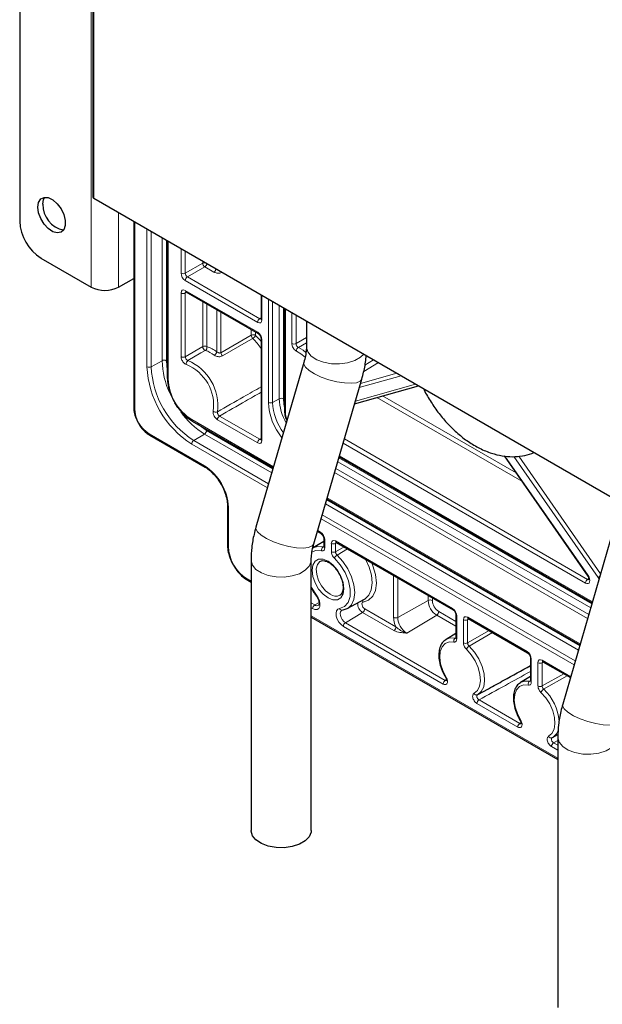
# Paper-space layout 'Blatt2' of a CAD drawing. Header units: millimetres. Extents: x 5 to 418, y 2 to 292.
# Tile 50 of 60: x 236 to 275, y 99 to 164. Entities that reach past the tile are written whole.
import ezdxf

# ---------------------------------------------------------------- set-up
doc = ezdxf.new("R2010")
doc.units = ezdxf.units.MM

psp = doc.layouts.new('Blatt2')

# ---------------------------------------------------------------- linework, layer by layer
at = {"color": 7, "linetype": 'Continuous', "lineweight": 25}
for p, q in [((241.216, 232.631), (241.216, 152.61)), ((236.362, 195.089), (236.362, 150.996)), ((241.275, 152.528), (290.489, 124.117)), ((243.938, 150.991), (243.938, 138.625)), ((246.163, 149.706), (246.163, 140.607)), ((237.777, 148.546), (241.114, 146.62)), ((242.925, 146.62), (243.938, 147.205)), ((247.4, 146.307), (252.203, 143.534)), ((247.402, 146.306), (247.4, 146.307)), ((252.386, 146.114), (252.386, 144.529)), ((253.942, 145.216), (253.942, 138.403)), ((255.397, 144.376), (255.397, 142.678)), ((252.386, 143.217), (252.386, 136.527)), ((255.229, 141.626), (252.047, 130.693)), ((255.887, 129.575), (259.07, 140.508)), ((258.596, 138.882), (262.836, 140.081)), ((247.821, 137.735), (253.194, 134.633)), ((244.993, 136.797), (248.67, 134.675)), ((257.574, 135.371), (274.372, 125.673)), ((268.527, 135.417), (274.076, 127.44)), ((250.16, 132.094), (250.16, 129.481)), ((256.76, 132.574), (273.558, 122.877)), ((256.128, 130.401), (256.369, 130.262)), ((256.551, 129.745), (255.8, 129.29)), ((256.551, 129.945), (256.551, 129.392)), ((257.376, 129.68), (265.137, 125.2)), ((257.379, 129.679), (257.376, 129.68)), ((275.594, 129.87), (272.411, 118.936)), ((255.8, 129.29), (255.841, 129.313)), ((251.72, 128.523), (251.72, 110.559)), ((255.72, 110.559), (255.72, 128.523)), ((251.498, 127.163), (251.72, 127.035)), ((258.112, 125.284), (259.262, 125.916)), ((265.319, 124.883), (265.319, 123.342)), ((255.72, 124.726), (272.084, 115.279)), ((266.144, 124.618), (270.086, 122.343)), ((266.147, 124.617), (266.144, 124.618)), ((265.319, 123.633), (264.669, 123.239)), ((264.647, 123.225), (264.669, 123.239)), ((270.269, 122.026), (270.269, 120.485)), ((271.094, 121.761), (272.926, 120.704)), ((271.097, 121.759), (271.094, 121.761)), ((269.597, 120.368), (269.619, 120.381)), ((270.269, 120.776), (269.619, 120.381)), ((266.781, 119.58), (267.491, 119.969)), ((271.731, 116.722), (272.094, 116.922)), ((272.084, 116.766), (272.084, 98.803))]:
    psp.add_line(p, q, dxfattribs=at)
at = {"color": 7, "linetype": 'Continuous', "lineweight": 18}
for p, q in [((241.275, 232.549), (241.275, 152.528)), ((241.114, 193.979), (241.114, 146.62)), ((242.925, 151.576), (242.925, 146.62)), ((243.996, 150.957), (243.996, 138.544)), ((244.813, 141.339), (244.813, 150.486)), ((245.093, 150.324), (245.093, 141.337)), ((245.817, 141.741), (245.817, 149.906)), ((246.098, 149.744), (246.098, 141.74)), ((246.222, 149.672), (246.222, 140.525)), ((247.075, 147.547), (247.075, 149.179)), ((247.356, 149.018), (247.356, 147.546)), ((247.356, 147.546), (248.512, 148.213)), ((248.653, 147.968), (247.497, 147.301)), ((248.512, 148.213), (248.512, 148.35)), ((249.257, 147.62), (248.653, 147.968)), ((252.162, 144.284), (247.358, 147.057)), ((247.497, 147.301), (252.301, 144.528)), ((247.075, 142.008), (247.075, 146.235)), ((247.444, 146.281), (247.356, 146.234)), ((247.356, 146.234), (247.356, 142.006)), ((247.358, 146.399), (252.162, 143.626)), ((252.444, 146.08), (252.444, 144.448)), ((252.874, 138.971), (252.874, 145.832)), ((248.512, 142.68), (248.512, 145.665)), ((248.792, 145.503), (248.792, 142.678)), ((249.44, 142.338), (249.44, 145.129)), ((253.154, 145.67), (253.154, 138.97)), ((253.591, 139.213), (253.591, 145.418)), ((253.871, 145.256), (253.871, 139.212)), ((254, 145.182), (254, 138.321)), ((249.72, 144.967), (249.72, 142.269)), ((252.301, 144.528), (252.386, 144.581)), ((254.429, 142.878), (254.429, 144.934)), ((254.71, 144.772), (254.71, 142.876)), ((251.74, 143.424), (251.74, 143.801)), ((249.72, 142.269), (251.74, 143.424)), ((252.02, 143.64), (252.02, 143.423)), ((252.444, 143.136), (252.444, 136.446)), ((254.71, 142.876), (255.397, 143.274)), ((247.356, 142.006), (248.512, 142.68)), ((255.397, 142.936), (254.862, 142.625)), ((245.817, 141.741), (245.093, 141.337)), ((260.178, 141.615), (259.203, 141.032)), ((259.276, 141.454), (259.858, 141.8)), ((261.688, 140.744), (258.91, 139.958)), ((258.987, 140.225), (261.403, 140.908)), ((258.649, 139.063), (262.643, 140.192)), ((253.591, 139.213), (253.154, 138.97)), ((269.689, 133.747), (260.071, 139.299)), ((260.448, 139.405), (269.312, 134.288)), ((246.85, 138.629), (246.651, 138.952)), ((249.63, 138.068), (252.301, 136.526)), ((247.78, 137.826), (253.211, 134.691)), ((252.162, 136.282), (249.491, 137.824)), ((244.952, 136.889), (248.629, 134.766)), ((248.631, 136.868), (247.919, 136.442)), ((253.094, 134.291), (248.631, 136.868)), ((248.77, 137.111), (253.175, 134.568)), ((252.805, 133.298), (247.78, 136.199)), ((247.919, 136.442), (252.886, 133.575)), ((252.301, 136.526), (252.386, 136.579)), ((273.93, 126.982), (257.837, 136.272)), ((257.917, 136.549), (274.069, 127.225)), ((257.554, 135.301), (274.352, 125.604)), ((257.591, 135.429), (274.389, 125.731)), ((268.575, 135.413), (274.099, 127.473)), ((274.762, 127.342), (269.172, 135.377)), ((269.491, 135.402), (274.929, 127.585)), ((274.271, 125.326), (257.473, 135.024)), ((274.065, 124.618), (257.267, 134.315)), ((257.348, 134.592), (274.146, 124.895)), ((273.459, 122.535), (256.661, 132.232)), ((256.741, 132.509), (273.539, 122.812)), ((256.777, 132.632), (273.575, 122.935)), ((250.219, 132.012), (250.219, 129.399)), ((256.452, 131.516), (273.25, 121.819)), ((273.17, 121.542), (256.372, 131.239)), ((256.145, 130.459), (256.327, 130.353)), ((256.61, 129.864), (256.61, 129.31)), ((257.052, 129.055), (257.052, 129.608)), ((257.421, 129.654), (257.332, 129.607)), ((257.332, 129.607), (257.332, 129.053)), ((257.335, 129.772), (265.095, 125.292)), ((256.506, 129.374), (256.551, 129.401)), ((257.332, 129.053), (257.9, 129.378)), ((258.136, 129.241), (257.434, 128.838)), ((261.178, 124.705), (261.178, 127.485)), ((251.457, 127.254), (251.72, 127.103)), ((261.458, 127.323), (261.458, 124.704)), ((274.069, 127.225), (274.148, 127.277)), ((263.478, 125.83), (263.478, 126.158)), ((255.72, 125.659), (255.95, 125.526)), ((256.234, 125.696), (255.95, 125.526)), ((263.478, 125.83), (261.458, 124.704)), ((263.758, 125.996), (263.758, 125.828)), ((255.811, 125.283), (255.72, 125.336)), ((259.126, 125.028), (257.99, 124.349)), ((261.203, 123.829), (259.126, 125.028)), ((259.265, 125.271), (261.342, 124.072)), ((264.046, 124.846), (262.061, 123.66)), ((265.319, 124.11), (264.046, 124.846)), ((264.185, 125.089), (265.319, 124.434)), ((255.72, 124.794), (272.084, 115.346)), ((257.99, 124.349), (264.62, 120.521)), ((265.378, 124.802), (265.378, 123.261)), ((265.82, 123.005), (265.82, 124.547)), ((266.189, 124.593), (266.101, 124.545)), ((266.101, 124.545), (266.101, 123.004)), ((266.103, 124.71), (270.045, 122.434)), ((264.481, 120.278), (257.851, 124.105)), ((266.101, 123.004), (267.527, 123.82)), ((267.758, 123.687), (266.198, 122.792)), ((265.278, 123.324), (265.319, 123.349)), ((270.328, 121.944), (270.328, 120.403)), ((270.77, 120.148), (270.77, 121.689)), ((271.139, 121.735), (271.05, 121.688)), ((271.05, 121.688), (271.05, 120.147)), ((271.053, 121.852), (272.943, 120.761)), ((271.05, 120.147), (272.477, 120.962)), ((264.62, 120.521), (264.699, 120.573)), ((270.227, 120.466), (270.269, 120.492)), ((272.708, 120.829), (271.148, 119.935)), ((269.431, 117.42), (266.717, 118.987)), ((266.856, 119.23), (269.57, 117.664)), ((269.57, 117.664), (269.648, 117.715)), ((272.084, 116.526), (271.806, 116.373)), ((271.806, 116.373), (272.084, 116.212)), ((272.084, 115.888), (271.667, 116.129))]:
    psp.add_line(p, q, dxfattribs=at)
at = {"color": 7, "linetype": 'Continuous', "lineweight": 25, "flags": 128}
for points in [[(237.565, 151.935), (237.614, 152.251), (237.758, 152.475), (237.981, 152.583), (238.258, 152.564), (238.56, 152.418), (238.853, 152.163), (239.106, 151.826), (239.292, 151.443), (239.391, 151.056), (239.391, 150.706), (239.292, 150.432), (239.106, 150.264), (238.853, 150.219), (238.56, 150.303), (238.258, 150.506), (237.981, 150.806), (237.758, 151.171), (237.614, 151.562), (237.565, 151.935)], [(237.904, 152.131), (237.954, 152.447), (238.026, 152.589)], [(259.262, 125.916), (259.29, 125.932), (259.32, 125.951)], [(258.2, 125.341), (258.141, 125.301), (257.812, 125.19)], [(255.72, 110.559), (255.709, 110.441), (255.58, 110.135), (255.313, 109.861), (254.928, 109.639), (254.453, 109.485), (253.924, 109.41), (253.38, 109.421), (252.861, 109.516), (252.405, 109.689), (252.047, 109.926), (251.813, 110.21), (251.721, 110.519), (251.72, 110.559)]]:
    psp.add_lwpolyline(points, dxfattribs=at)
at = {"color": 7, "linetype": 'Continuous', "lineweight": 18, "flags": 128}
for points in [[(251.838, 143.213), (251.55, 143.048), (250.4, 142.389), (249.82, 142.056)], [(252.02, 143.423), (252.325, 143.096), (252.386, 143.021)], [(254.862, 142.625), (255.183, 142.433), (255.364, 142.291)], [(259.201, 142.18), (258.99, 141.981), (258.605, 141.758), (258.13, 141.604), (257.601, 141.53), (257.057, 141.541), (256.538, 141.636), (256.082, 141.808), (255.724, 142.045), (255.49, 142.329), (255.398, 142.639), (255.397, 142.678)], [(248.685, 142.421), (248.398, 142.253), (247.531, 141.747)], [(255.312, 141.963), (255.028, 142.2), (254.734, 142.376)], [(246.098, 141.74), (246.149, 141.108), (246.163, 141.022)], [(259.07, 140.508), (258.969, 140.376), (258.729, 140.278), (258.372, 140.239), (257.924, 140.261), (257.419, 140.343), (256.894, 140.478), (256.388, 140.657), (255.938, 140.867), (255.578, 141.091), (255.335, 141.314), (255.226, 141.519), (255.229, 141.626)], [(253.871, 139.212), (253.901, 138.847), (253.942, 138.638)], [(248.181, 137.527), (248.249, 137.472), (248.77, 137.111)], [(255.887, 129.575), (255.786, 129.443), (255.546, 129.345), (255.189, 129.305), (254.742, 129.327), (254.236, 129.409), (253.711, 129.544), (253.205, 129.723), (252.755, 129.933), (252.395, 130.158), (252.152, 130.38), (252.043, 130.585), (252.047, 130.693)], [(256.407, 129.114), (256.016, 129.131), (255.744, 129.026)], [(255.841, 129.313), (256.123, 129.399), (256.506, 129.374)], [(257.434, 128.838), (257.817, 128.421), (258.145, 127.93), (258.395, 127.398), (258.552, 126.859), (258.605, 126.348), (258.551, 125.899), (258.393, 125.543), (258.2, 125.341)], [(255.72, 128.522), (255.709, 128.405), (255.58, 128.099), (255.313, 127.825), (254.928, 127.603), (254.453, 127.449), (253.924, 127.374), (253.38, 127.385), (252.861, 127.48), (252.405, 127.653), (252.047, 127.89), (251.813, 128.173), (251.721, 128.483), (251.72, 128.524)], [(256.831, 125.99), (256.503, 126.239), (256.208, 126.584), (255.973, 126.99), (255.822, 127.419), (255.77, 127.827), (255.822, 128.176), (255.973, 128.43), (256.208, 128.566), (256.503, 128.569), (256.831, 128.44), (257.159, 128.191), (257.454, 127.846), (257.689, 127.439), (257.84, 127.011), (257.892, 126.603), (257.84, 126.254), (257.689, 126), (257.454, 125.864), (257.159, 125.861), (256.831, 125.99)], [(256.318, 128.42), (256.296, 128.406), (256.131, 128.209), (256.056, 127.913), (256.081, 127.55), (256.203, 127.16), (256.408, 126.785), (256.674, 126.465), (256.972, 126.235)], [(257.6, 125.292), (257.934, 125.414), (258.175, 125.686), (258.305, 126.085), (258.313, 126.578), (258.198, 127.123), (257.969, 127.676), (257.646, 128.191), (257.255, 128.625)], [(259.742, 128.314), (259.816, 128.131), (259.986, 127.541), (260.042, 126.983), (259.981, 126.493), (259.806, 126.104), (259.53, 125.84), (259.171, 125.719)], [(259.32, 125.951), (259.545, 126.175), (259.705, 126.534), (259.761, 126.985), (259.71, 127.5), (259.553, 128.043), (259.314, 128.562)], [(274.099, 127.473), (274.086, 127.458), (274.078, 127.448), (274.076, 127.441), (274.076, 127.44)], [(255.72, 126.704), (255.728, 126.688), (256.062, 126.18)], [(256.062, 126.18), (256.181, 125.994), (256.263, 125.791), (256.296, 125.594), (256.28, 125.424), (256.213, 125.297), (256.105, 125.227), (255.966, 125.223), (255.811, 125.283)], [(256.046, 126.138), (256.045, 126.14), (256.044, 126.149), (256.05, 126.163), (256.062, 126.18)], [(259.171, 125.719), (259.125, 125.701), (259.095, 125.66), (259.082, 125.6), (259.088, 125.528), (259.113, 125.452), (259.154, 125.378), (259.206, 125.316), (259.265, 125.271)], [(257.851, 124.105), (257.696, 124.224), (257.557, 124.39), (257.448, 124.584), (257.382, 124.787), (257.366, 124.977), (257.399, 125.135), (257.481, 125.244), (257.6, 125.292)], [(257.749, 125.17), (257.727, 125.156), (257.67, 125.079), (257.646, 124.967), (257.658, 124.832), (257.704, 124.688), (257.781, 124.55), (257.88, 124.433), (257.99, 124.349)], [(265.182, 123.063), (264.866, 123.072), (264.599, 122.966), (264.399, 122.75), (264.279, 122.439), (264.248, 122.055), (264.307, 121.623), (264.452, 121.171), (264.674, 120.731)], [(264.669, 123.239), (264.929, 123.334), (265.278, 123.324)], [(266.524, 119.663), (266.746, 119.847), (266.892, 120.131), (266.951, 120.495), (266.919, 120.915), (266.799, 121.364), (266.599, 121.811), (266.332, 122.226), (266.016, 122.582)], [(266.198, 122.792), (266.548, 122.399), (266.843, 121.941), (267.064, 121.447), (267.196, 120.952), (267.231, 120.487), (267.166, 120.085), (267.005, 119.772), (266.76, 119.568)], [(269.619, 120.381), (269.878, 120.477), (270.227, 120.466)], [(270.132, 120.206), (269.816, 120.215), (269.549, 120.108), (269.349, 119.892), (269.229, 119.582), (269.197, 119.198), (269.256, 118.765), (269.402, 118.314), (269.624, 117.874)], [(271.474, 116.806), (271.696, 116.99), (271.841, 117.273), (271.9, 117.637), (271.869, 118.058), (271.749, 118.507), (271.549, 118.954), (271.282, 119.369), (270.966, 119.724)], [(276.252, 117.818), (276.151, 117.686), (275.911, 117.588), (275.554, 117.549), (275.106, 117.571), (274.601, 117.652), (274.076, 117.788), (273.57, 117.967), (273.12, 118.177), (272.76, 118.401), (272.517, 118.624), (272.408, 118.828), (272.411, 118.936)], [(276.084, 116.766), (276.074, 116.648), (275.945, 116.343), (275.678, 116.069), (275.293, 115.846), (274.818, 115.692), (274.289, 115.618), (273.745, 115.629), (273.225, 115.724), (272.77, 115.896), (272.412, 116.133), (272.178, 116.417), (272.086, 116.727), (272.084, 116.767)]]:
    psp.add_lwpolyline(points, dxfattribs=at)
at = {"color": 7, "linetype": 'Continuous', "lineweight": 25}
for centre, radius, start, end in [((241.316, 152.62), 0.101, 185.6948, 245.62534), ((239.605, 152.086), 1.701, 178.48053, 259.03326), ((239.433, 151.136), 3.073, 182.60599, 237.39866), ((242.019, 148.367), 1.967, 242.612, 297.39265)]:
    psp.add_arc(centre, radius, start, end, dxfattribs=at)
at = {"color": 7, "linetype": 'Continuous', "lineweight": 18}
for centre, radius, start, end in [((248.65, 147.937), 0.309, 81.05216, 116.6521), ((248.828, 148.233), 0.317, 183.52223, 236.47777), ((248.481, 148.229), 0.313, 303.48381, 352.59852), ((249.085, 147.881), 0.313, 303.48381, 352.59852), ((247.217, 147.821), 0.308, 242.65648, 296.76622), ((247.666, 147.043), 0.308, 123.22971, 177.34769), ((247.217, 146.509), 0.308, 242.65648, 296.76622), ((247.456, 146.388), 0.0988, 173.76303, 234.92479), ((252.469, 144.27), 0.308, 123.22971, 177.34769), ((252.482, 144.536), 0.0961, 184.12934, 247.1908), ((251.879, 143.149), 0.308, 62.65648, 116.76622), ((252.061, 143.444), 0.322, 183.56069, 225.98052), ((251.604, 143.6), 0.453, 301.09283, 336.9333), ((249.18, 140.46), 3.826, 33.09618, 46.01746), ((252.263, 143.616), 0.101, 174.52167, 233.31355), ((252.487, 143.228), 0.101, 186.79583, 245.47339), ((248.651, 142.405), 0.308, 62.65648, 116.76622), ((248.814, 142.694), 0.303, 182.77524, 244.77584), ((248.535, 142.634), 0.261, 305.07489, 9.81045), ((248.102, 140.579), 2.21, 52.73734, 71.79651), ((254.571, 143.152), 0.308, 242.65648, 296.76622), ((255.023, 142.386), 0.289, 123.87109, 181.87206), ((247.217, 142.281), 0.308, 242.65648, 296.76622), ((248.049, 140.488), 2.035, 52.73734, 71.79651), ((249.093, 142.406), 0.353, 302.17658, 348.85055), ((250.042, 142.289), 0.322, 183.57804, 226.43546), ((251.255, 141.632), 6.449, 182.60548, 237.39452), ((244.954, 141.612), 0.308, 242.65648, 296.76622), ((251.229, 141.616), 6.142, 182.60548, 237.39452), ((245.956, 141.466), 0.308, 62.65648, 116.76622), ((251.337, 141.904), 5.522, 181.69328, 204.87383), ((247.68, 141.535), 0.258, 125.18578, 190.53257), ((246.283, 138.761), 2.957, 352.73461, 67.26539), ((246.279, 138.759), 3.239, 352.73461, 67.26539), ((246.259, 140.614), 0.0961, 184.12934, 247.1908), ((249.605, 140.679), 3.386, 182.60548, 237.39452), ((253.729, 138.938), 0.308, 62.65648, 116.76622), ((257.015, 139.329), 3.426, 181.92557, 210.30729), ((244.036, 138.634), 0.0988, 185.07867, 246.24147), ((256.858, 139.157), 3.989, 182.66785, 219.35875), ((253.015, 139.245), 0.308, 242.65648, 296.76622), ((256.788, 139.131), 3.638, 182.53569, 216.67222), ((246.07, 138.638), 2.076, 182.60548, 237.39452), ((251.518, 141.549), 5.5, 215.68794, 238.33579), ((249.384, 138.584), 0.258, 229.47029, 294.81011), ((249.798, 137.81), 0.308, 123.22971, 177.34769), ((254.04, 138.411), 0.0988, 185.07867, 246.24147), ((255.343, 138.352), 1.343, 181.31707, 204.07294), ((247.875, 137.814), 0.0961, 172.814, 235.87382), ((245.05, 136.878), 0.0988, 173.76303, 234.92479), ((248.462, 137.126), 0.308, 303.22971, 357.34769), ((248.088, 136.185), 0.308, 123.22971, 177.34769), ((252.469, 136.268), 0.308, 123.22971, 177.34769), ((252.484, 136.536), 0.0988, 185.07867, 246.24147), ((248.727, 134.756), 0.0988, 173.77304, 234.81484), ((246.766, 131.855), 3.456, 2.60548, 57.39452), ((250.259, 132.103), 0.099, 185.54082, 246.19925), ((256.428, 130.344), 0.101, 174.52167, 233.31355), ((250.259, 129.489), 0.0988, 185.07867, 246.24147), ((256.652, 129.956), 0.101, 186.79583, 245.47339), ((257.194, 129.882), 0.308, 242.65648, 296.76622), ((257.433, 129.761), 0.0988, 173.76303, 234.92479), ((252.907, 129.521), 2.691, 182.60548, 237.39452), ((256.652, 129.17), 0.251, 125.53498, 192.82448), ((256.65, 129.4), 0.0988, 185.07867, 246.24147), ((257.194, 129.328), 0.308, 242.65648, 296.76622), ((257.658, 128.468), 0.433, 121.23433, 158.832), ((251.552, 127.242), 0.0961, 172.814, 235.87382), ((274.238, 126.968), 0.308, 123.22971, 177.34769), ((275.518, 126.515), 1.121, 124.28467, 132.46432), ((257.35, 126.735), 0.627, 232.91632, 295.25919), ((256.119, 125.268), 0.308, 123.22971, 177.34769), ((256.091, 125.712), 0.234, 232.83199, 297.11772), ((259.459, 125.591), 0.654, 173.33561, 239.41618), ((258.988, 125.651), 0.195, 20.3644, 59.63906), ((263.617, 125.554), 0.308, 62.65648, 116.76622), ((264.711, 125.886), 1.235, 182.60548, 237.39452), ((264.685, 125.87), 0.927, 182.60548, 237.39452), ((257.75, 125.332), 0.155, 194.85006, 293.8111), ((258.957, 125.285), 0.308, 303.22971, 357.34769), ((263.877, 125.103), 0.308, 303.22971, 357.34769), ((265.196, 125.282), 0.101, 174.52167, 233.31355), ((265.42, 124.894), 0.101, 186.79583, 245.47339), ((258.159, 124.091), 0.308, 123.22971, 177.34769), ((262.64, 124.746), 1.462, 181.61227, 207.45644), ((261.32, 124.979), 0.308, 242.65648, 296.76622), ((262.767, 124.763), 1.31, 182.60548, 237.39452), ((265.962, 124.82), 0.308, 242.65648, 296.76622), ((266.201, 124.699), 0.0988, 173.76303, 234.92479), ((261.034, 124.086), 0.308, 303.22971, 357.34769), ((265.422, 123.123), 0.247, 125.72398, 194.08539), ((265.415, 123.349), 0.0961, 184.12934, 247.1908), ((265.962, 123.279), 0.308, 242.65648, 296.76622), ((266.432, 122.406), 0.452, 121.09882, 157.01689), ((270.146, 122.425), 0.101, 174.52167, 233.31355), ((270.365, 122.033), 0.0962, 184.36955, 247.16674), ((270.912, 121.963), 0.308, 242.65648, 296.76622), ((271.151, 121.842), 0.0988, 173.76303, 234.92479), ((270.444, 121.422), 0.185, 160.17189, 199.82811), ((264.789, 120.264), 0.308, 123.22971, 177.34769), ((264.73, 120.623), 0.122, 117.13283, 134.53726), ((270.372, 120.266), 0.247, 125.72398, 194.08539), ((270.365, 120.492), 0.0961, 184.12934, 247.1908), ((266.69, 119.736), 0.181, 203.61533, 292.57994), ((270.912, 120.422), 0.308, 242.65648, 296.76622), ((271.381, 119.548), 0.452, 121.09882, 157.01689), ((268.881, 117.523), 3.311, 5.10021, 46.77208), ((267.025, 118.972), 0.308, 123.22971, 177.34769), ((269.738, 117.406), 0.308, 123.22971, 177.34769), ((269.68, 117.765), 0.122, 117.13283, 134.53726), ((271.246, 117.498), 0.913, 300.51809, 349.65291), ((271.64, 116.878), 0.181, 203.61533, 292.57994), ((271.975, 116.115), 0.308, 123.22971, 177.34769)]:
    psp.add_arc(centre, radius, start, end, dxfattribs=at)
for centre, major_axis, ratio, start_param, end_param in [((247.358, 147.384), (-0.2, 0.346), 0.577557, 0.785632, 2.356124), ((247.5, 147.466), (-0.1, 0.173), 0.598058, 0.785633, 2.356125), ((247.358, 146.072), (-0.2, 0.347), 0.577206, 5.498021, 7.068512), ((247.5, 146.153), (-0.105, 0.17), 0.576506, 6.236414, 7.051126), ((252.162, 144.611), (-0.2, 0.347), 0.577206, 2.356428, 3.92692), ((252.303, 144.693), (-0.095, 0.176), 0.576503, 2.373814, 3.170071), ((252.162, 143.299), (-0.2, 0.346), 0.577557, 3.927224, 5.497716), ((252.162, 136.609), (-0.2, 0.347), 0.577206, 2.356428, 3.92692), ((252.303, 136.691), (-0.095, 0.176), 0.576503, 2.373814, 2.894058), ((256.327, 130.027), (-0.2, 0.346), 0.577557, 3.927224, 5.497716), ((257.335, 129.445), (-0.2, 0.347), 0.577206, 5.498021, 7.068512), ((257.476, 129.526), (-0.105, 0.17), 0.576506, 6.236414, 7.051126), ((273.93, 127.309), (-0.201, 0.347), 0.576851, 2.355505, 4.855997), ((274.071, 127.39), (-0.091, 0.179), 0.554479, 2.385479, 3.213144), ((274.93, 127.507), (-0.2, 0.347), 0.577031, 1.716848, 2.004895), ((265.095, 124.965), (-0.2, 0.346), 0.577557, 3.927224, 5.497716), ((266.103, 124.383), (-0.2, 0.347), 0.577206, 5.498021, 7.068512), ((266.245, 124.465), (-0.105, 0.17), 0.576506, 6.236461, 7.051126), ((270.045, 122.108), (-0.2, 0.346), 0.577557, 3.927224, 5.497716), ((271.053, 121.526), (-0.2, 0.347), 0.577206, 5.498021, 7.068512), ((271.194, 121.607), (-0.105, 0.17), 0.576506, 6.236461, 7.051126)]:
    psp.add_ellipse(centre, major_axis=major_axis, ratio=ratio, start_param=start_param, end_param=end_param, dxfattribs=at)
for points, knots in [([(249.257, 147.62), (249.282, 147.607), (249.342, 147.577), (249.458, 147.551), (249.592, 147.547), (249.714, 147.565), (249.774, 147.594), (249.801, 147.606)], [0, 0, 0, 0, 0.167165, 0.394062, 0.615309, 0.83463, 1, 1, 1, 1]), ([(254.429, 142.878), (254.432, 142.844), (254.437, 142.771), (254.481, 142.65), (254.55, 142.533), (254.639, 142.433), (254.702, 142.395), (254.734, 142.376)], [0, 0, 0, 0, 0.182189, 0.386607, 0.591045, 0.795524, 1, 1, 1, 1]), ([(254.862, 142.625), (254.846, 142.635), (254.813, 142.654), (254.769, 142.703), (254.734, 142.762), (254.713, 142.823), (254.711, 142.859), (254.71, 142.876)], [0, 0, 0, 0, 0.204513, 0.408972, 0.613372, 0.817775, 1, 1, 1, 1]), ([(247.075, 142.008), (247.076, 141.994), (247.077, 141.943), (247.101, 141.844), (247.157, 141.721), (247.237, 141.613), (247.331, 141.527), (247.394, 141.501), (247.426, 141.488)], [0, 0, 0, 0, 0.06967, 0.255708, 0.441732, 0.62779, 0.813896, 1, 1, 1, 1]), ([(247.531, 141.747), (247.515, 141.753), (247.483, 141.765), (247.435, 141.808), (247.395, 141.862), (247.367, 141.924), (247.356, 141.973), (247.356, 141.999), (247.356, 142.006)], [0, 0, 0, 0, 0.186154, 0.372243, 0.558252, 0.744242, 0.930303, 1, 1, 1, 1]), ([(249.282, 142.107), (249.303, 142.093), (249.357, 142.057), (249.467, 142.018), (249.594, 142.001), (249.719, 142.01), (249.786, 142.04), (249.82, 142.056)], [0, 0, 0, 0, 0.144317, 0.358435, 0.570674, 0.783468, 1, 1, 1, 1]), ([(249.72, 142.269), (249.703, 142.262), (249.668, 142.247), (249.604, 142.252), (249.538, 142.273), (249.481, 142.304), (249.452, 142.328), (249.44, 142.338)], [0, 0, 0, 0, 0.2027782, 0.4094177, 0.6251699, 0.8489869, 1, 1, 1, 1]), ([(249.492, 138.349), (250.07, 138.679), (251.034, 139.229), (251.999, 139.78), (252.386, 140.001)], [0, 0, 0, 0, 0.598363, 1, 1, 1, 1]), ([(252.386, 139.645), (252.045, 139.45), (251.126, 138.924), (250.207, 138.398), (249.63, 138.068)], [0, 0, 0, 0, 0.371589, 1, 1, 1, 1]), ([(249.216, 138.388), (249.214, 138.375), (249.205, 138.331), (249.21, 138.24), (249.246, 138.115), (249.311, 137.995), (249.395, 137.89), (249.459, 137.846), (249.491, 137.824)], [0, 0, 0, 0, 0.06967, 0.255708, 0.441732, 0.62779, 0.813896, 1, 1, 1, 1]), ([(249.63, 138.068), (249.613, 138.079), (249.581, 138.1), (249.538, 138.152), (249.506, 138.212), (249.488, 138.275), (249.486, 138.321), (249.491, 138.343), (249.492, 138.349)], [0, 0, 0, 0, 0.186154, 0.372243, 0.558252, 0.744242, 0.930303, 1, 1, 1, 1]), ([(256.407, 129.114), (256.431, 129.111), (256.485, 129.103), (256.552, 129.136), (256.601, 129.205), (256.607, 129.275), (256.61, 129.31)], [0, 0, 0, 0, 0.211568, 0.474363, 0.737182, 1, 1, 1, 1]), ([(256.55, 129.376), (256.547, 129.374), (256.535, 129.368), (256.518, 129.371), (256.506, 129.374)], [0, 0, 0, 0, 0.254736, 1, 1, 1, 1]), ([(257.052, 129.055), (257.054, 129.024), (257.059, 128.955), (257.099, 128.838), (257.166, 128.718), (257.225, 128.656), (257.255, 128.625)], [0, 0, 0, 0, 0.211568, 0.474363, 0.737182, 1, 1, 1, 1]), ([(257.434, 128.838), (257.419, 128.854), (257.389, 128.884), (257.355, 128.944), (257.335, 129.003), (257.333, 129.038), (257.332, 129.053)], [0, 0, 0, 0, 0.262835, 0.525635, 0.788414, 1, 1, 1, 1]), ([(262.061, 123.66), (262.06, 123.66), (261.975, 123.665), (261.755, 123.68), (261.446, 123.718), (261.27, 123.798), (261.203, 123.829)], [0, 0, 0, 0, 0.003495, 0.278168, 0.724424, 1, 1, 1, 1]), ([(262.061, 123.66), (262.06, 123.66), (262.055, 123.662), (262.036, 123.668), (261.957, 123.694), (261.768, 123.772), (261.536, 123.904), (261.391, 124.029), (261.342, 124.072)], [0, 0, 0, 0, 0.004292, 0.019315, 0.073855, 0.312583, 0.765475, 1, 1, 1, 1]), ([(265.378, 123.261), (265.375, 123.226), (265.369, 123.156), (265.32, 123.087), (265.255, 123.055), (265.204, 123.061), (265.182, 123.063)], [0, 0, 0, 0, 0.268162, 0.536326, 0.804465, 1, 1, 1, 1]), ([(265.278, 123.324), (265.289, 123.322), (265.304, 123.319), (265.315, 123.325), (265.318, 123.327)], [0, 0, 0, 0, 0.730911, 1, 1, 1, 1]), ([(266.016, 122.582), (265.987, 122.614), (265.928, 122.677), (265.863, 122.798), (265.826, 122.912), (265.822, 122.978), (265.82, 123.005)], [0, 0, 0, 0, 0.268162, 0.536326, 0.804465, 1, 1, 1, 1]), ([(266.101, 123.004), (266.101, 122.99), (266.103, 122.957), (266.121, 122.9), (266.154, 122.839), (266.184, 122.808), (266.198, 122.792)], [0, 0, 0, 0, 0.195551, 0.463678, 0.731822, 1, 1, 1, 1]), ([(270.269, 121.109), (269.715, 120.803), (268.579, 120.175), (267.44, 119.55), (266.856, 119.23)], [0, 0, 0, 0, 0.488103, 1, 1, 1, 1]), ([(264.674, 120.731), (264.695, 120.691), (264.738, 120.611), (264.766, 120.487), (264.764, 120.377), (264.729, 120.292), (264.667, 120.243), (264.581, 120.232), (264.515, 120.262), (264.481, 120.278)], [0, 0, 0, 0, 0.141395, 0.282795, 0.424082, 0.565233, 0.706326, 0.847464, 1, 1, 1, 1]), ([(264.62, 120.521), (264.636, 120.513), (264.668, 120.498), (264.702, 120.499), (264.714, 120.51), (264.717, 120.513)], [0, 0, 0, 0, 0.450087, 0.866065, 1, 1, 1, 1]), ([(270.328, 120.403), (270.325, 120.368), (270.318, 120.298), (270.27, 120.229), (270.205, 120.198), (270.154, 120.203), (270.132, 120.206)], [0, 0, 0, 0, 0.268162, 0.536326, 0.804465, 1, 1, 1, 1]), ([(270.227, 120.466), (270.238, 120.464), (270.254, 120.461), (270.265, 120.468), (270.268, 120.469)], [0, 0, 0, 0, 0.730911, 1, 1, 1, 1]), ([(266.717, 118.987), (266.686, 119.009), (266.622, 119.053), (266.537, 119.158), (266.473, 119.278), (266.436, 119.403), (266.431, 119.517), (266.458, 119.613), (266.501, 119.646), (266.524, 119.663)], [0, 0, 0, 0, 0.141395, 0.282795, 0.424082, 0.565233, 0.706326, 0.847464, 1, 1, 1, 1]), ([(270.966, 119.724), (270.936, 119.756), (270.878, 119.819), (270.813, 119.941), (270.776, 120.055), (270.772, 120.12), (270.77, 120.148)], [0, 0, 0, 0, 0.268162, 0.536326, 0.804465, 1, 1, 1, 1]), ([(271.05, 120.147), (271.051, 120.133), (271.053, 120.1), (271.071, 120.043), (271.104, 119.982), (271.133, 119.951), (271.148, 119.935)], [0, 0, 0, 0, 0.195551, 0.463678, 0.731822, 1, 1, 1, 1]), ([(266.76, 119.568), (266.748, 119.559), (266.724, 119.542), (266.71, 119.493), (266.711, 119.436), (266.73, 119.373), (266.763, 119.314), (266.806, 119.262), (266.84, 119.241), (266.856, 119.23)], [0, 0, 0, 0, 0.152723, 0.293872, 0.434845, 0.575828, 0.717003, 0.858426, 1, 1, 1, 1]), ([(269.624, 117.874), (269.645, 117.834), (269.687, 117.754), (269.716, 117.629), (269.714, 117.519), (269.679, 117.434), (269.617, 117.386), (269.531, 117.375), (269.465, 117.405), (269.431, 117.42)], [0, 0, 0, 0, 0.141395, 0.282795, 0.424082, 0.565233, 0.706326, 0.847464, 1, 1, 1, 1]), ([(269.57, 117.664), (269.586, 117.656), (269.617, 117.641), (269.651, 117.641), (269.664, 117.653), (269.667, 117.655)], [0, 0, 0, 0, 0.450087, 0.866065, 1, 1, 1, 1]), ([(271.667, 116.129), (271.635, 116.151), (271.572, 116.195), (271.487, 116.301), (271.423, 116.421), (271.386, 116.545), (271.381, 116.659), (271.408, 116.756), (271.451, 116.789), (271.474, 116.806)], [0, 0, 0, 0, 0.141395, 0.282795, 0.424082, 0.565233, 0.706326, 0.847464, 1, 1, 1, 1]), ([(271.709, 116.711), (271.697, 116.702), (271.674, 116.685), (271.659, 116.636), (271.661, 116.578), (271.679, 116.516), (271.712, 116.456), (271.756, 116.405), (271.789, 116.383), (271.806, 116.373)], [0, 0, 0, 0, 0.152723, 0.293872, 0.434845, 0.575828, 0.717003, 0.858426, 1, 1, 1, 1])]:
    psp.add_open_spline(points, degree=3, knots=knots, dxfattribs=at)
at = {"color": 7, "linetype": 'Continuous', "lineweight": 25}
for points, knots in [([(247.374, 146.318), (247.374, 146.318), (247.375, 146.319), (247.392, 146.311), (247.4, 146.307)], [0, 0, 0, 0, 0.52578, 1, 1, 1, 1]), ([(252.386, 144.529), (252.385, 144.519), (252.383, 144.501), (252.383, 144.502), (252.383, 144.502)], [0, 0, 0, 0, 0.588062, 1, 1, 1, 1]), ([(252.203, 143.534), (252.215, 143.526), (252.24, 143.509), (252.287, 143.461), (252.332, 143.397), (252.366, 143.324), (252.384, 143.259), (252.385, 143.229), (252.386, 143.217)], [0, 0, 0, 0, 0.154844, 0.318027, 0.496627, 0.684093, 0.869736, 1, 1, 1, 1]), ([(255.397, 142.678), (255.395, 142.614), (255.391, 142.426), (255.346, 142.074), (255.267, 141.769), (255.229, 141.626)], [0, 0, 0, 0, 0.2199301, 0.6350284, 1, 1, 1, 1]), ([(259.07, 140.508), (259.113, 140.668), (259.235, 141.121), (259.34, 141.652), (259.358, 142.013), (259.361, 142.087)], [0, 0, 0, 0, 0.301473, 0.858052, 1, 1, 1, 1]), ([(246.163, 140.607), (246.166, 140.523), (246.174, 140.283), (246.259, 139.859), (246.427, 139.373), (246.594, 139.076), (246.67, 138.94)], [0, 0, 0, 0, 0.157126, 0.453674, 0.74975, 1, 1, 1, 1]), ([(263.169, 139.889), (263.183, 139.858), (263.324, 139.549), (263.666, 138.987), (264.192, 138.225), (264.789, 137.525), (265.441, 136.896), (266.145, 136.351), (266.895, 135.906), (267.649, 135.593), (268.382, 135.412), (269.074, 135.349), (269.736, 135.408), (270.222, 135.509), (270.465, 135.626), (270.513, 135.649)], [0, 0, 0, 0, 0.009881, 0.101372, 0.193071, 0.28525, 0.378312, 0.472617, 0.568299, 0.664708, 0.748312, 0.828492, 0.905828, 0.981283, 1, 1, 1, 1]), ([(243.938, 138.625), (243.94, 138.557), (243.948, 138.36), (244.035, 138.012), (244.216, 137.607), (244.468, 137.238), (244.736, 136.963), (244.919, 136.845), (244.993, 136.797)], [0, 0, 0, 0, 0.102287, 0.294078, 0.485454, 0.676763, 0.869059, 1, 1, 1, 1]), ([(246.67, 138.94), (246.683, 138.915), (246.78, 138.727), (247.025, 138.413), (247.382, 138.037), (247.658, 137.831), (247.804, 137.745), (247.821, 137.735)], [0, 0, 0, 0, 0.047221, 0.355473, 0.664495, 0.958774, 1, 1, 1, 1]), ([(253.942, 138.403), (253.945, 138.342), (253.954, 138.166), (254.006, 137.94), (254.086, 137.793), (254.104, 137.76)], [0, 0, 0, 0, 0.2947628, 0.8438342, 1, 1, 1, 1]), ([(252.386, 136.527), (252.385, 136.517), (252.383, 136.499), (252.383, 136.499), (252.383, 136.5)], [0, 0, 0, 0, 0.588062, 1, 1, 1, 1]), ([(248.67, 134.675), (248.73, 134.638), (248.905, 134.529), (249.194, 134.273), (249.474, 133.957), (249.611, 133.729), (249.66, 133.646)], [0, 0, 0, 0, 0.1675239, 0.4908011, 0.8159072, 1, 1, 1, 1]), ([(249.66, 133.646), (249.701, 133.585), (249.834, 133.381), (249.995, 132.998), (250.126, 132.546), (250.159, 132.248), (250.16, 132.108), (250.16, 132.094)], [0, 0, 0, 0, 0.125275, 0.413048, 0.699961, 0.969792, 1, 1, 1, 1]), ([(252.047, 130.693), (252.003, 130.533), (251.88, 130.079), (251.75, 129.349), (251.729, 128.792), (251.72, 128.523)], [0, 0, 0, 0, 0.218312, 0.62136, 1, 1, 1, 1]), ([(256.369, 130.262), (256.381, 130.254), (256.406, 130.237), (256.453, 130.189), (256.497, 130.125), (256.532, 130.052), (256.549, 129.986), (256.551, 129.957), (256.551, 129.945)], [0, 0, 0, 0, 0.1548436, 0.3180266, 0.4966268, 0.684093, 0.8697359, 1, 1, 1, 1]), ([(250.16, 129.481), (250.163, 129.405), (250.17, 129.186), (250.258, 128.802), (250.4, 128.417), (250.53, 128.208), (250.573, 128.14)], [0, 0, 0, 0, 0.1763314, 0.5082827, 0.8395869, 1, 1, 1, 1]), ([(255.72, 128.523), (255.721, 128.588), (255.725, 128.775), (255.77, 129.127), (255.85, 129.432), (255.887, 129.575)], [0, 0, 0, 0, 0.2199301, 0.6350284, 1, 1, 1, 1]), ([(257.35, 129.691), (257.351, 129.691), (257.352, 129.692), (257.369, 129.684), (257.376, 129.68)], [0, 0, 0, 0, 0.52578, 1, 1, 1, 1]), ([(256.55, 129.393), (256.551, 129.388), (256.551, 129.37), (256.547, 129.361), (256.548, 129.363), (256.548, 129.363)], [0, 0, 0, 0, 0.256505, 0.838027, 1, 1, 1, 1]), ([(250.573, 128.14), (250.614, 128.065), (250.738, 127.846), (251.009, 127.535), (251.285, 127.293), (251.452, 127.191), (251.498, 127.163)], [0, 0, 0, 0, 0.177315, 0.522261, 0.869018, 1, 1, 1, 1]), ([(256.325, 128.411), (256.349, 128.428), (256.416, 128.473), (256.584, 128.47), (256.831, 128.386), (257.104, 128.197), (257.369, 127.917), (257.593, 127.575), (257.754, 127.203), (257.836, 126.84), (257.837, 126.525), (257.759, 126.301), (257.687, 126.195), (257.625, 126.177), (257.615, 126.175)], [0, 0, 0, 0, 0.054008, 0.144967, 0.233128, 0.327232, 0.421345, 0.516135, 0.611174, 0.705623, 0.798757, 0.890656, 0.983518, 1, 1, 1, 1]), ([(274.076, 127.44), (274.091, 127.417), (274.12, 127.371), (274.146, 127.3), (274.155, 127.242), (274.155, 127.206), (274.149, 127.194), (274.151, 127.197), (274.151, 127.197)], [0, 0, 0, 0, 0.21752, 0.442221, 0.631823, 0.805507, 0.994547, 1, 1, 1, 1]), ([(255.72, 126.642), (255.785, 126.526), (255.884, 126.349), (256.005, 126.192), (256.046, 126.138)], [0, 0, 0, 0, 0.660559, 1, 1, 1, 1]), ([(256.046, 126.138), (256.07, 126.105), (256.13, 126.022), (256.202, 125.869), (256.241, 125.706), (256.239, 125.578), (256.211, 125.513), (256.202, 125.508), (256.197, 125.505)], [0, 0, 0, 0, 0.124556, 0.309307, 0.494239, 0.670681, 0.837443, 1, 1, 1, 1]), ([(265.137, 125.2), (265.149, 125.192), (265.174, 125.176), (265.221, 125.127), (265.265, 125.064), (265.3, 124.99), (265.317, 124.925), (265.319, 124.895), (265.319, 124.883)], [0, 0, 0, 0, 0.154844, 0.318027, 0.496627, 0.684093, 0.869736, 1, 1, 1, 1]), ([(266.119, 124.63), (266.119, 124.63), (266.12, 124.63), (266.137, 124.622), (266.144, 124.618)], [0, 0, 0, 0, 0.5257796, 1, 1, 1, 1]), ([(264.653, 123.21), (264.61, 123.186), (264.472, 123.11), (264.317, 122.871), (264.2, 122.527), (264.175, 122.111), (264.242, 121.651), (264.394, 121.168), (264.561, 120.863), (264.644, 120.709)], [0, 0, 0, 0, 0.066842, 0.213916, 0.363284, 0.519211, 0.678868, 0.838721, 1, 1, 1, 1]), ([(265.319, 123.344), (265.319, 123.34), (265.32, 123.323), (265.315, 123.312), (265.316, 123.314), (265.317, 123.314)], [0, 0, 0, 0, 0.192909, 0.778259, 1, 1, 1, 1]), ([(270.086, 122.343), (270.099, 122.335), (270.124, 122.318), (270.171, 122.27), (270.215, 122.206), (270.25, 122.133), (270.267, 122.067), (270.269, 122.038), (270.269, 122.026)], [0, 0, 0, 0, 0.154844, 0.318027, 0.496627, 0.684093, 0.869736, 1, 1, 1, 1]), ([(271.068, 121.772), (271.069, 121.772), (271.07, 121.773), (271.086, 121.765), (271.094, 121.761)], [0, 0, 0, 0, 0.52578, 1, 1, 1, 1]), ([(267.489, 119.969), (267.827, 120.155), (268.756, 120.664), (269.681, 121.176), (270.269, 121.5)], [0, 0, 0, 0, 0.364749, 1, 1, 1, 1]), ([(264.644, 120.709), (264.645, 120.708), (264.661, 120.686), (264.684, 120.632), (264.703, 120.565), (264.706, 120.517), (264.702, 120.494), (264.702, 120.495), (264.702, 120.495)], [0, 0, 0, 0, 0.007475, 0.251713, 0.492804, 0.690764, 0.874613, 1, 1, 1, 1]), ([(269.603, 120.352), (269.56, 120.328), (269.421, 120.252), (269.267, 120.014), (269.15, 119.669), (269.125, 119.254), (269.191, 118.794), (269.344, 118.311), (269.51, 118.006), (269.594, 117.852)], [0, 0, 0, 0, 0.066842, 0.213916, 0.363284, 0.519211, 0.678868, 0.838721, 1, 1, 1, 1]), ([(270.268, 120.486), (270.269, 120.482), (270.27, 120.465), (270.265, 120.454), (270.266, 120.456), (270.266, 120.457)], [0, 0, 0, 0, 0.192909, 0.778259, 1, 1, 1, 1]), ([(272.411, 118.936), (272.368, 118.777), (272.244, 118.323), (272.114, 117.592), (272.094, 117.036), (272.084, 116.766)], [0, 0, 0, 0, 0.218312, 0.62136, 1, 1, 1, 1]), ([(269.594, 117.852), (269.595, 117.851), (269.611, 117.828), (269.633, 117.775), (269.653, 117.708), (269.656, 117.66), (269.652, 117.637), (269.652, 117.637), (269.652, 117.638)], [0, 0, 0, 0, 0.007475, 0.251713, 0.492804, 0.690764, 0.874613, 1, 1, 1, 1])]:
    psp.add_open_spline(points, degree=3, knots=knots, dxfattribs=at)

doc.saveas('drawing.dxf')
